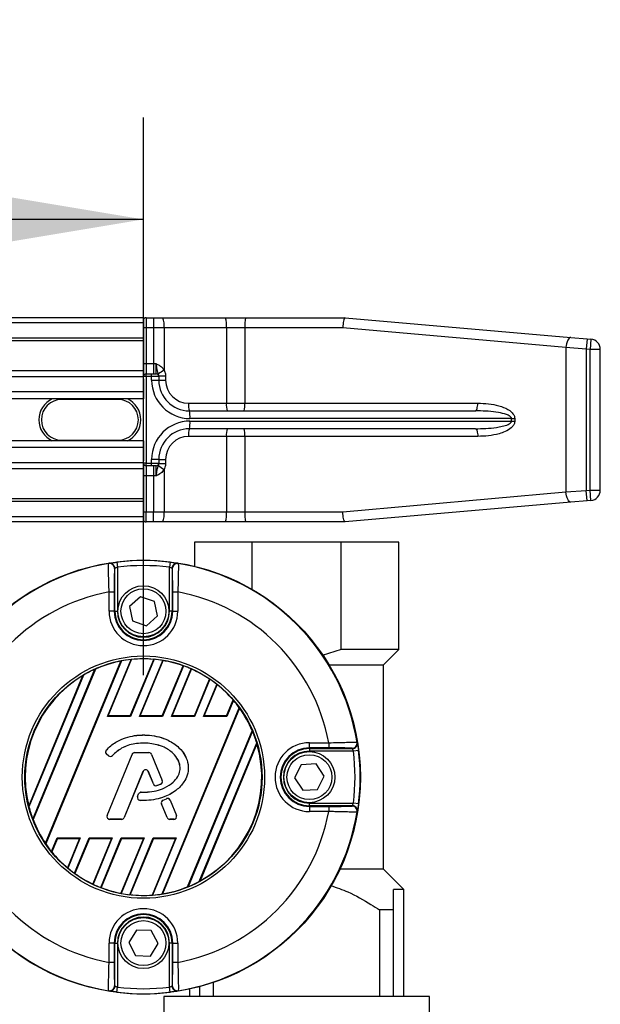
# Model space of a CAD drawing. Header units: millimetres. Extents: x 0 to 420, y 0 to 297.
# Tile 41 of 77: x 213 to 224, y 252 to 271. Entities that reach past the tile are written whole.
import ezdxf

# ---------------------------------------------------------------- set-up
doc = ezdxf.new("R2010")
doc.units = ezdxf.units.MM
doc.layers.add('QUOTE', color=174, linetype='Continuous')
doc.styles.add('SLDTEXTSTYLE3', font='TXT', dxfattribs={"width": 0.75})
doc.dimstyles.new('SLDDIMSTYLE0', dxfattribs={"dimtxt": 3, "dimasz": 3, "dimexe": 0, "dimexo": 0.0625, "dimgap": 0.75, "dimtad": 1, "dimlfac": 9.979656, "dimrnd": 1e-09, "dimzin": 12, "dimdsep": 46, "dimtxsty": 'SLDTEXTSTYLE3', "dimsah": 1, "dimcen": 0.09, "dimadec": 0, "dimazin": 3, "dimtfac": 1, "dimtdec": 3, "dimtofl": 0, "dimtmove": 0, "dimatfit": 3, "dimfxl": 0, "dimfrac": 2, "dimtolj": 1, "dimtzin": 12, "dimarcsym": 0})

# ---------------------------------------------------------------- blocks, each defined once
blk = doc.blocks.new('_D')
at = {"layer": 'QUOTE'}
for p, q in [((64.847, 258.179), (64.847, 269.127)), ((215.153, 258.179), (215.153, 269.127)), ((215.153, 267.127), (64.847, 267.127))]:
    blk.add_line(p, q, dxfattribs=at)
for points in [[(64.847, 267.127), (67.847, 266.627), (67.847, 267.627)], [(215.153, 267.127), (212.153, 267.627), (212.153, 266.627)]]:
    blk.add_solid(points, dxfattribs=at)
at = {"layer": 'QUOTE', "insert": (135.567, 270.994), "char_height": 3, "attachment_point": 1, "style": 'SLDTEXTSTYLE3'}
blk.add_mtext('1500', dxfattribs=at)

msp = doc.modelspace()

# ---------------------------------------------------------------- linework, layer by layer
at = {"color": 7, "linetype": 'Continuous', "lineweight": 25}
for p, q in [((215.1529, 265.1974), (64.8471, 265.1974)), ((215.1529, 265.1974), (215.1529, 265.0972)), ((215.203, 265.1974), (215.3492, 265.1974)), ((215.203, 265.1974), (215.203, 264.997)), ((215.3492, 265.1974), (215.5365, 265.1974)), ((215.3492, 265.1974), (215.3492, 264.997)), ((215.5365, 265.1974), (216.7605, 265.1974)), ((216.7605, 265.1974), (217.1573, 265.1974)), ((217.1573, 265.1974), (219.1093, 265.1974)), ((219.1093, 265.1974), (219.1096, 265.1974)), ((219.1096, 265.1974), (223.5422, 264.8096)), ((215.1529, 265.0972), (64.8471, 265.0972)), ((215.1529, 265.0972), (215.1529, 264.7966)), ((215.203, 264.997), (215.1529, 264.997)), ((215.203, 264.997), (215.203, 264.2956)), ((215.3492, 264.997), (215.203, 264.997)), ((215.5573, 264.997), (215.3492, 264.997)), ((215.3492, 264.997), (215.3492, 264.2956)), ((216.7813, 264.997), (215.5573, 264.997)), ((215.5573, 264.997), (215.5573, 264.1656)), ((216.7813, 264.997), (216.7813, 263.519)), ((217.1421, 264.997), (216.7813, 264.997)), ((217.1421, 264.997), (217.1421, 263.519)), ((219.0658, 264.997), (217.1421, 264.997)), ((223.4448, 264.61), (219.0658, 264.997)), ((215.1529, 264.7966), (64.8471, 264.7966)), ((215.1529, 264.7966), (215.1529, 264.7455)), ((223.5422, 264.8096), (223.8618, 264.7817)), ((215.1529, 264.7455), (64.8471, 264.7455)), ((215.1529, 264.7455), (215.1529, 264.1553)), ((223.8443, 264.582), (223.4448, 264.61)), ((223.4448, 264.61), (223.4448, 261.7767)), ((223.8618, 264.7817), (223.8443, 264.582)), ((223.8618, 264.7817), (223.9368, 264.7751)), ((223.9368, 264.7751), (223.9194, 264.5754)), ((223.9194, 264.5754), (223.8443, 264.582)), ((223.8443, 264.582), (223.8443, 261.8047)), ((223.9194, 261.8112), (223.9194, 264.5754)), ((224.1198, 264.5754), (223.9194, 264.5754)), ((224.1198, 261.8112), (224.1198, 264.5754)), ((215.1529, 264.2956), (215.203, 264.2956)), ((215.203, 264.2956), (215.203, 264.0952)), ((215.203, 264.2956), (215.3492, 264.2956)), ((215.3492, 264.2956), (215.3492, 264.0952)), ((215.3492, 264.2956), (215.4048, 264.2956)), ((215.1529, 264.1553), (178.5283, 264.1553)), ((215.1529, 264.039), (178.6437, 264.039)), ((215.1529, 264.1553), (215.1529, 264.0451)), ((215.1529, 263.9966), (215.1529, 264.0451)), ((215.2065, 264.0451), (215.1529, 264.0451)), ((215.203, 264.0952), (215.3102, 264.0952)), ((215.2065, 264.0451), (215.2065, 262.3416)), ((215.3137, 264.0451), (215.2065, 264.0451)), ((215.3102, 264.0952), (215.4034, 264.0952)), ((215.3137, 263.9699), (215.3137, 264.0451)), ((215.4535, 264.0451), (215.3137, 264.0451)), ((215.4535, 264.0535), (215.5882, 264.0535)), ((215.4535, 264.0451), (215.4535, 263.9699)), ((215.5882, 264.0535), (215.5882, 263.9699)), ((215.1529, 263.9966), (215.1529, 263.7396)), ((215.3137, 263.9699), (215.4535, 263.9699)), ((215.4535, 263.9699), (215.5882, 263.9699)), ((215.1529, 263.7396), (178.8175, 263.7396)), ((215.1529, 263.7396), (215.1529, 263.6042)), ((215.1529, 263.6042), (178.8568, 263.6042)), ((213.5496, 263.6042), (213.5496, 263.5942)), ((214.6519, 263.5942), (213.5496, 263.5942)), ((214.6519, 263.5942), (214.6519, 263.6042)), ((215.1529, 262.7825), (215.1529, 263.6042)), ((216.0391, 263.519), (216.7813, 263.519)), ((216.7813, 263.519), (217.1421, 263.519)), ((217.1421, 263.519), (221.7139, 263.519)), ((216.0547, 263.3687), (221.6673, 263.3687)), ((222.3776, 263.2184), (216.0652, 263.2184)), ((216.0652, 263.1683), (222.3776, 263.1683)), ((222.3776, 263.1683), (222.3776, 263.2184)), ((222.3776, 263.2184), (222.4403, 263.2184)), ((222.3776, 263.1683), (222.4403, 263.1683)), ((222.4403, 263.2184), (222.4403, 263.1683)), ((216.7813, 262.8677), (216.0391, 262.8677)), ((221.6673, 263.018), (216.0547, 263.018)), ((217.1421, 262.8677), (216.7813, 262.8677)), ((216.7813, 262.8677), (216.7813, 261.3897)), ((217.1421, 262.8677), (217.1421, 261.3897)), ((221.7139, 262.8677), (217.1421, 262.8677)), ((215.1529, 262.7825), (178.8791, 262.7825)), ((213.5496, 262.7925), (214.6519, 262.7925)), ((213.5496, 262.7825), (213.5496, 262.7925)), ((214.6519, 262.7925), (214.6519, 262.7825)), ((215.1529, 262.7825), (215.1529, 262.6471)), ((215.1529, 262.6471), (178.8791, 262.6471)), ((215.1529, 262.6471), (215.1529, 262.39)), ((215.1529, 262.3477), (178.8791, 262.3477)), ((215.1529, 262.3416), (215.1529, 262.39)), ((215.2065, 262.3416), (215.1529, 262.3416)), ((215.1529, 262.3416), (215.1529, 262.2314)), ((215.3102, 262.2915), (215.203, 262.2915)), ((215.203, 262.2915), (215.203, 262.0911)), ((215.2065, 262.3416), (215.3137, 262.3416)), ((215.4034, 262.2915), (215.3102, 262.2915)), ((215.3137, 262.3416), (215.3137, 262.4168)), ((215.4535, 262.4168), (215.3137, 262.4168)), ((215.3137, 262.3416), (215.4535, 262.3416)), ((215.3492, 262.2915), (215.3492, 262.0911)), ((215.4535, 262.4168), (215.4535, 262.3416)), ((215.4535, 262.4168), (215.5882, 262.4168)), ((215.4535, 262.3332), (215.5882, 262.3332)), ((215.5882, 262.4168), (215.5882, 262.3332)), ((215.1529, 262.2314), (178.8791, 262.2314)), ((215.1529, 262.2314), (215.1529, 261.6412)), ((215.203, 262.0911), (215.1529, 262.0911)), ((215.3492, 262.0911), (215.203, 262.0911)), ((215.203, 262.0911), (215.203, 261.3897)), ((215.4048, 262.0911), (215.3492, 262.0911)), ((215.3492, 262.0911), (215.3492, 261.3897)), ((215.5573, 262.221), (215.5573, 261.3897)), ((219.0658, 261.3897), (223.4448, 261.7767)), ((223.4448, 261.7767), (223.8443, 261.8047)), ((223.8443, 261.8047), (223.9194, 261.8112)), ((223.8618, 261.605), (223.8443, 261.8047)), ((223.9368, 261.6116), (223.9194, 261.8112)), ((223.9194, 261.8112), (224.1198, 261.8112)), ((215.1529, 261.6412), (178.8791, 261.6412)), ((215.1529, 261.5901), (178.8791, 261.5901)), ((215.1529, 261.6412), (215.1529, 261.5901)), ((215.1529, 261.5901), (215.1529, 261.2895)), ((223.5422, 261.5771), (219.1096, 261.1893)), ((223.8618, 261.605), (223.5422, 261.5771)), ((223.9368, 261.6116), (223.8618, 261.605)), ((215.1529, 261.3897), (215.203, 261.3897)), ((215.203, 261.1893), (215.203, 261.3897)), ((215.203, 261.3897), (215.3492, 261.3897)), ((215.3492, 261.3897), (215.5573, 261.3897)), ((215.3492, 261.1893), (215.3492, 261.3897)), ((215.5573, 261.3897), (216.7813, 261.3897)), ((216.7813, 261.3897), (217.1421, 261.3897)), ((217.1421, 261.3897), (219.0658, 261.3897)), ((215.1529, 261.2895), (178.8791, 261.2895)), ((215.1529, 261.1893), (178.8791, 261.1893)), ((215.1529, 261.2895), (215.1529, 261.1893)), ((215.3492, 261.1893), (215.203, 261.1893)), ((215.5365, 261.1893), (215.3492, 261.1893)), ((216.7605, 261.1893), (215.5365, 261.1893)), ((217.1573, 261.1893), (216.7605, 261.1893)), ((219.1093, 261.1893), (217.1573, 261.1893)), ((219.1096, 261.1893), (219.1093, 261.1893)), ((216.1549, 260.7884), (216.1549, 260.3177)), ((217.2854, 260.7884), (216.1549, 260.7884)), ((217.2854, 259.8648), (217.2854, 260.7884)), ((219.0326, 260.7884), (217.2854, 260.7884)), ((219.0326, 258.6837), (219.0326, 260.7884)), ((220.1631, 260.7884), (219.0326, 260.7884)), ((220.1631, 258.6837), (220.1631, 260.7884)), ((214.6303, 260.3998), (214.6426, 260.3004)), ((215.6755, 260.3998), (215.6632, 260.3004)), ((214.5925, 259.4357), (214.5925, 260.2777)), ((214.6426, 260.3004), (214.6426, 259.4357)), ((215.6632, 259.4357), (215.6632, 260.3004)), ((215.7133, 260.2777), (215.7133, 259.4357)), ((214.4782, 259.8145), (214.5784, 259.8145)), ((214.4782, 259.4357), (214.4782, 259.8145)), ((214.5784, 259.8145), (214.5784, 259.4357)), ((215.7273, 259.8145), (215.8275, 259.8145)), ((215.7273, 259.4357), (215.7273, 259.8145)), ((215.8275, 259.8145), (215.8275, 259.4357)), ((215.0954, 259.7192), (214.8787, 259.5277)), ((215.3697, 259.6272), (215.0954, 259.7192)), ((215.4271, 259.3437), (215.3697, 259.6272)), ((214.5784, 259.4357), (214.4782, 259.4357)), ((214.5925, 259.4357), (214.5784, 259.4357)), ((214.5925, 259.4357), (214.6426, 259.4357)), ((214.8787, 259.5277), (214.9361, 259.2442)), ((215.7133, 259.4357), (215.6632, 259.4357)), ((215.7133, 259.4357), (215.7273, 259.4357)), ((215.7273, 259.4357), (215.8275, 259.4357)), ((214.9361, 259.2442), (215.2103, 259.1522)), ((215.2103, 259.1522), (215.4271, 259.3437)), ((219.0326, 258.6837), (218.6619, 258.5638)), ((220.1631, 258.6837), (219.0326, 258.6837)), ((219.863, 258.3836), (220.1631, 258.6837)), ((213.2289, 254.8809), (214.7104, 258.4575)), ((214.7216, 258.4614), (213.2341, 254.8702)), ((214.4467, 257.3727), (214.9091, 258.489)), ((214.46, 257.3815), (214.9184, 258.4882)), ((214.8938, 257.3815), (215.3535, 258.4914)), ((215.3634, 258.4922), (214.8997, 257.3727)), ((215.0758, 257.3727), (215.5307, 258.4709)), ((215.089, 257.3815), (215.539, 258.4677)), ((212.9816, 255.3541), (214.2008, 258.2977)), ((214.2116, 258.3006), (212.9871, 255.3445)), ((215.5229, 257.3815), (215.9306, 258.3659)), ((215.9396, 258.3645), (215.5288, 257.3727)), ((215.7049, 257.3727), (216.0907, 258.3041)), ((215.7181, 257.3815), (216.0981, 258.2989)), ((218.7961, 258.3836), (219.863, 258.3836)), ((219.8625, 254.3754), (219.8625, 258.3836)), ((212.9024, 255.6113), (213.963, 258.1719)), ((213.9768, 258.1821), (212.905, 255.5943)), ((216.1519, 257.3815), (216.4509, 258.1032)), ((216.459, 258.0998), (216.1578, 257.3727)), ((216.3339, 257.3727), (216.5941, 258.0007)), ((216.3472, 257.3815), (216.6006, 257.9933)), ((216.781, 257.3815), (216.9107, 257.6947)), ((216.9179, 257.689), (216.7869, 257.3727)), ((215.5185, 253.8853), (217.0334, 257.5425)), ((217.0386, 257.5322), (215.5295, 253.8888)), ((214.4467, 257.3727), (214.46, 257.3815)), ((214.8997, 257.3727), (214.4467, 257.3727)), ((214.8938, 257.3815), (214.46, 257.3815)), ((214.8997, 257.3727), (214.8938, 257.3815)), ((215.0758, 257.3727), (215.089, 257.3815)), ((215.5288, 257.3727), (215.0758, 257.3727)), ((215.5229, 257.3815), (215.089, 257.3815)), ((215.5288, 257.3727), (215.5229, 257.3815)), ((215.7049, 257.3727), (215.7181, 257.3815)), ((216.1578, 257.3727), (215.7049, 257.3727)), ((216.1519, 257.3815), (215.7181, 257.3815)), ((216.1578, 257.3727), (216.1519, 257.3815)), ((216.3339, 257.3727), (216.3472, 257.3815)), ((216.7869, 257.3727), (216.3339, 257.3727)), ((216.781, 257.3815), (216.3472, 257.3815)), ((216.7869, 257.3727), (216.781, 257.3815)), ((216.0203, 254.0262), (217.2885, 257.088)), ((217.2943, 257.0789), (216.0308, 254.0286)), ((215.1529, 257.0069), (215.1529, 257.0073)), ((214.4239, 256.7092), (214.4236, 256.7095)), ((216.2495, 254.1315), (217.3762, 256.8515)), ((217.3791, 256.8355), (216.2629, 254.1407)), ((218.4095, 256.8537), (218.7883, 256.8537)), ((218.4095, 256.7535), (218.4095, 256.8537)), ((218.7883, 256.7535), (218.4095, 256.7535)), ((218.4095, 256.7395), (218.4095, 256.7535)), ((218.4095, 256.7395), (219.2515, 256.7395)), ((218.4095, 256.7395), (218.4095, 256.6894)), ((219.2742, 256.6894), (218.4095, 256.6894)), ((218.7883, 256.8537), (218.7883, 256.7535)), ((219.3736, 256.7017), (219.2742, 256.6894)), ((214.4301, 256.6294), (214.4299, 256.6291)), ((214.4663, 256.5987), (214.4299, 256.6291)), ((214.4665, 256.5991), (214.4301, 256.6294)), ((214.4392, 255.4285), (214.9282, 256.6262)), ((214.4396, 255.4283), (214.9286, 256.626)), ((214.4665, 256.5991), (214.4663, 256.5987)), ((214.5446, 256.6053), (214.5449, 256.605)), ((214.9286, 256.626), (214.9282, 256.6262)), ((214.9803, 256.6608), (214.9803, 256.6613)), ((214.9803, 256.6613), (215.2587, 256.6613)), ((214.9803, 256.6608), (215.2587, 256.6608)), ((215.2587, 256.6608), (215.2587, 256.6613)), ((215.3104, 256.626), (215.3108, 256.6262)), ((215.3104, 256.626), (215.5204, 256.1118)), ((215.3108, 256.6262), (215.5208, 256.112)), ((215.1436, 256.2879), (214.7754, 255.3861)), ((215.144, 256.2877), (214.7758, 255.3859)), ((215.1436, 256.2879), (215.144, 256.2877)), ((215.2488, 256.2879), (215.2484, 256.2877)), ((215.3476, 256.0448), (215.2484, 256.2877)), ((215.348, 256.0449), (215.2488, 256.2879)), ((218.251, 256.421), (218.1207, 256.1627)), ((218.5397, 256.4373), (218.251, 256.421)), ((218.6983, 256.1954), (218.5397, 256.4373)), ((215.5204, 256.1118), (215.5208, 256.112)), ((218.1207, 256.1627), (218.2793, 255.9208)), ((218.5681, 255.9372), (218.6983, 256.1954)), ((215.348, 256.0449), (215.3476, 256.0448)), ((215.4161, 256.0126), (215.4162, 256.0121)), ((215.4899, 256.039), (215.4901, 256.0385)), ((218.2793, 255.9208), (218.5681, 255.9372)), ((215.0386, 255.8013), (215.0585, 255.8489)), ((215.039, 255.8012), (215.0386, 255.8013)), ((215.039, 255.8012), (215.0589, 255.8487)), ((215.0589, 255.8487), (215.0585, 255.8489)), ((215.0873, 255.7237), (215.0873, 255.7233)), ((215.1104, 255.883), (215.1104, 255.8835)), ((215.5368, 255.7278), (215.6039, 255.7566)), ((215.537, 255.7274), (215.5368, 255.7278)), ((215.537, 255.7274), (215.6041, 255.7562)), ((215.6041, 255.7562), (215.6039, 255.7566)), ((215.6779, 255.726), (215.6783, 255.7262)), ((215.6779, 255.726), (215.7994, 255.4283)), ((215.6783, 255.7262), (215.7998, 255.4285)), ((215.5073, 255.6549), (215.5068, 255.6547)), ((215.6166, 255.3859), (215.5068, 255.6547)), ((215.617, 255.3861), (215.5073, 255.6549)), ((218.4095, 255.6187), (218.4095, 255.6687)), ((218.4095, 255.6687), (219.2742, 255.6687)), ((218.4095, 255.6187), (218.4095, 255.6046)), ((219.2515, 255.6187), (218.4095, 255.6187)), ((218.4095, 255.6046), (218.7883, 255.6046)), ((218.4095, 255.6046), (218.4095, 255.5044)), ((218.7883, 255.6046), (218.7883, 255.5044)), ((219.3736, 255.6564), (219.2742, 255.6687)), ((214.4396, 255.4283), (214.4392, 255.4285)), ((214.7236, 255.3513), (214.4913, 255.3513)), ((214.4913, 255.3513), (214.4913, 255.3508)), ((214.7236, 255.3508), (214.4913, 255.3508)), ((214.7236, 255.3513), (214.7236, 255.3508)), ((214.7754, 255.3861), (214.7758, 255.3859)), ((215.617, 255.3861), (215.6166, 255.3859)), ((215.6688, 255.3513), (215.6688, 255.3508)), ((215.7477, 255.3513), (215.6688, 255.3513)), ((215.7477, 255.3508), (215.6688, 255.3508)), ((215.7477, 255.3513), (215.7477, 255.3508)), ((215.7994, 255.4283), (215.7998, 255.4285)), ((218.7883, 255.5044), (218.4095, 255.5044)), ((213.3472, 254.7181), (213.4579, 254.9855)), ((213.4638, 254.9766), (213.3543, 254.7121)), ((213.4579, 254.9855), (213.9109, 254.9855)), ((213.4579, 254.9855), (213.4638, 254.9766)), ((213.4638, 254.9766), (213.8977, 254.9766)), ((213.8977, 254.9766), (213.6597, 254.4022)), ((213.9109, 254.9855), (213.6661, 254.3945)), ((213.7995, 254.2914), (214.087, 254.9855)), ((214.0929, 254.9766), (213.8076, 254.2878)), ((213.9109, 254.9855), (213.8977, 254.9766)), ((214.087, 254.9855), (214.54, 254.9855)), ((214.087, 254.9855), (214.0929, 254.9766)), ((214.0929, 254.9766), (214.5267, 254.9766)), ((214.5267, 254.9766), (214.1565, 254.0828)), ((214.54, 254.9855), (214.1638, 254.0774)), ((214.3134, 254.0133), (214.7161, 254.9855)), ((214.722, 254.9766), (214.3223, 254.0118)), ((214.54, 254.9855), (214.5267, 254.9766)), ((215.1558, 254.9766), (214.7101, 253.9007)), ((214.7161, 254.9855), (215.169, 254.9855)), ((214.7161, 254.9855), (214.722, 254.9766)), ((215.169, 254.9855), (214.7183, 253.8973)), ((214.722, 254.9766), (215.1558, 254.9766)), ((214.8839, 253.872), (215.3451, 254.9855)), ((215.351, 254.9766), (214.8937, 253.8726)), ((215.169, 254.9855), (215.1558, 254.9766)), ((215.7849, 254.9766), (215.3242, 253.8644)), ((215.7981, 254.9855), (215.3333, 253.8633)), ((215.3451, 254.9855), (215.7981, 254.9855)), ((215.3451, 254.9855), (215.351, 254.9766)), ((215.351, 254.9766), (215.7849, 254.9766)), ((215.7981, 254.9855), (215.7849, 254.9766)), ((219.863, 254.3754), (219.0103, 254.3754)), ((220.2633, 253.9751), (219.863, 254.3754)), ((220.2633, 253.9751), (220.0629, 253.9751)), ((220.2633, 251.8703), (220.2633, 253.9751)), ((220.0629, 253.5743), (219.7871, 253.5743)), ((219.7871, 253.5743), (219.7871, 251.8703)), ((220.0629, 251.8703), (220.0629, 253.5743)), ((215.0176, 253.1781), (214.8638, 252.9331)), ((215.3066, 253.1675), (215.0176, 253.1781)), ((215.4419, 252.9118), (215.3066, 253.1675)), ((214.4782, 252.5437), (214.4782, 252.9224)), ((214.5784, 252.9224), (214.4782, 252.9224)), ((214.5784, 252.9224), (214.5784, 252.5437)), ((214.5925, 252.9224), (214.5784, 252.9224)), ((214.5925, 252.0805), (214.5925, 252.9224)), ((214.5925, 252.9224), (214.6426, 252.9224)), ((214.6426, 252.9224), (214.6426, 252.0578)), ((214.8638, 252.9331), (214.9992, 252.6774)), ((215.2882, 252.6668), (215.4419, 252.9118)), ((215.7133, 252.9224), (215.6632, 252.9224)), ((215.6632, 252.0578), (215.6632, 252.9224)), ((215.7133, 252.9224), (215.7133, 252.0805)), ((215.7133, 252.9224), (215.7273, 252.9224)), ((215.7273, 252.5437), (215.7273, 252.9224)), ((215.7273, 252.9224), (215.8275, 252.9224)), ((215.8275, 252.9224), (215.8275, 252.5437)), ((214.9992, 252.6774), (215.2882, 252.6668)), ((214.5784, 252.5437), (214.4782, 252.5437)), ((215.8275, 252.5437), (215.7273, 252.5437)), ((214.6303, 251.9583), (214.6426, 252.0578)), ((215.6755, 251.9583), (215.6632, 252.0578)), ((216.2551, 252.066), (216.2551, 251.8703)), ((216.5309, 251.8703), (216.5309, 252.15)), ((215.5537, 251.8703), (215.5537, 251.5697)), ((220.7643, 251.8703), (215.5537, 251.8703)), ((216.0547, 252.0174), (216.0547, 251.8703)), ((220.7643, 251.5697), (220.7643, 251.8703))]:
    msp.add_line(p, q, dxfattribs=at)
at = {"color": 7, "linetype": 'Continuous', "lineweight": 25, "flags": 128}
for points in [[(223.5422, 264.8096), (223.526, 264.807), (223.5098, 264.7965), (223.4941, 264.7784), (223.4797, 264.7537), (223.4672, 264.7231), (223.4569, 264.688), (223.4493, 264.6498), (223.4448, 264.61)], [(221.6673, 263.3687), (221.6764, 263.3716), (221.6852, 263.3801), (221.6932, 263.394), (221.7003, 263.4127), (221.7061, 263.4355), (221.7104, 263.4615), (221.713, 263.4897), (221.7139, 263.519)], [(221.6673, 263.018), (221.6764, 263.0151), (221.6852, 263.0065), (221.6932, 262.9927), (221.7003, 262.974), (221.7061, 262.9512), (221.7104, 262.9252), (221.713, 262.897), (221.7139, 262.8677)], [(223.5422, 261.5771), (223.526, 261.5797), (223.5098, 261.5902), (223.4941, 261.6082), (223.4797, 261.633), (223.4672, 261.6636), (223.4569, 261.6987), (223.4493, 261.7369), (223.4448, 261.7767)], [(214.4699, 260.3724), (214.4735, 260.3747), (214.4763, 260.3766)], [(215.8294, 260.3766), (215.833, 260.3742), (215.8358, 260.3724)], [(219.3462, 256.862), (219.3486, 256.8584), (219.3504, 256.8556)], [(219.3504, 255.5025), (219.3481, 255.4989), (219.3462, 255.4961)], [(214.4763, 251.9816), (214.4728, 251.9839), (214.4699, 251.9858)], [(215.8358, 251.9858), (215.8322, 251.9834), (215.8294, 251.9816)]]:
    msp.add_lwpolyline(points, dxfattribs=at)
at = {"color": 7, "linetype": 'Continuous', "lineweight": 25}
for centre, radius in [((215.1529, 256.1791), 4.2582), ((215.1529, 259.4357), 0.501), ((215.1529, 259.4357), 0.4409), ((215.1529, 256.1791), 2.3781), ((215.1529, 256.1791), 2.3281), ((218.4095, 256.1791), 0.501), ((218.4095, 256.1791), 0.4409), ((215.1529, 252.9224), 0.501), ((215.1529, 252.9224), 0.4409)]:
    msp.add_circle(centre, radius, dxfattribs=at)
for centre, radius, start, end in [((215.203, 265.1473), 0.0501, 90, 180), ((215.0592, 265.0466), 0.5005, 354.3173, 17.54028), ((216.2833, 265.0466), 0.5005, 354.3173, 17.54028), ((217.8114, 265.0468), 0.6711, 167.03311, 184.25633), ((223.9194, 264.5754), 0.2004, 0, 85), ((215.203, 264.0451), 0.0501, 90, 180), ((215.0243, 264.0575), 0.1826, 356.08602, 11.89455), ((215.1315, 264.0575), 0.1826, 356.08602, 11.89455), ((215.4034, 264.0451), 0.0501, 0, 90), ((216.0568, 263.2766), 1.0198, 119.32757, 126.80885), ((216.0652, 263.9699), 0.7515, 180, 270), ((216.0547, 263.9699), 0.6012, 180, 270), ((216.0391, 263.9699), 0.4509, 180, 270), ((213.5496, 263.1933), 0.4509, 114.34065, 245.65935), ((213.5496, 263.1933), 0.4008, 90, 270), ((214.6519, 263.1933), 0.4008, 270, 90), ((214.6519, 263.1933), 0.4509, 294.34065, 65.65935), ((216.4127, 263.4818), 0.3754, 174.3173, 197.54028), ((217.1549, 263.4818), 0.3754, 174.3173, 197.54028), ((216.6401, 263.4816), 0.5034, 347.03311, 4.25633), ((215.5187, 263.2558), 0.5478, 356.08602, 11.89455), ((216.0652, 262.4168), 0.7515, 90, 180), ((215.5187, 263.1309), 0.5478, 348.10545, 3.91398), ((216.0547, 262.4168), 0.6012, 90, 180), ((216.0391, 262.4168), 0.4509, 90, 180), ((216.4127, 262.9048), 0.3754, 162.45972, 185.6827), ((217.1549, 262.9048), 0.3754, 162.45972, 185.6827), ((216.6401, 262.905), 0.5034, 355.74367, 12.96689), ((215.203, 262.3416), 0.0501, 180, 270), ((215.0243, 262.3291), 0.1826, 348.10545, 3.91398), ((215.1315, 262.3291), 0.1826, 348.10545, 3.91398), ((215.4034, 262.3416), 0.0501, 270, 0), ((216.0568, 263.1101), 1.0198, 233.19115, 240.67243), ((223.9194, 261.8112), 0.2004, 275, 0), ((215.0592, 261.3401), 0.5005, 342.45972, 5.6827), ((216.2833, 261.3401), 0.5005, 342.45972, 5.6827), ((217.8114, 261.3399), 0.6711, 175.74367, 192.96689), ((215.203, 261.2394), 0.0501, 180, 270), ((215.1529, 256.1791), 4.2486, 99.2503, 170.7497), ((214.486, 260.2735), 0.1002, 0.01022, 99.23452), ((214.4923, 260.2777), 0.1002, 54.70251, 99.14453), ((214.4923, 260.2776), 0.1002, 0.0127, 54.70421), ((215.1529, 256.1791), 4.253, 82.94126, 97.05874), ((215.8135, 260.2776), 0.1002, 115.69988, 179.98753), ((215.8198, 260.2735), 0.1002, 80.76548, 179.98978), ((215.8135, 260.2777), 0.1002, 80.85463, 115.70052), ((215.1529, 256.1791), 4.2486, 9.2503, 80.7497), ((215.1529, 256.1791), 4.1528, 82.94126, 97.05874), ((215.1529, 256.1791), 3.6975, 100.51312, 169.48688), ((215.1529, 256.1791), 3.6975, 10.51312, 79.48688), ((215.1529, 259.4357), 0.6746, 180, 0), ((215.1529, 259.4357), 0.5745, 180, 0), ((215.1529, 259.4357), 0.5604, 180, 0), ((215.1529, 259.4357), 0.5103, 180, 0), ((215.1529, 256.1791), 2.321, 100.99004, 113.92589), ((215.1529, 256.1791), 2.3227, 96.02402, 100.70066), ((215.1529, 256.1791), 2.321, 85.04107, 95.79952), ((215.1529, 256.1791), 2.3227, 80.63894, 84.79904), ((215.1529, 256.1791), 2.321, 70.42259, 80.42516), ((215.1529, 256.1791), 2.3227, 114.19736, 120.41929), ((215.1529, 256.1791), 2.3227, 66.18776, 70.20221), ((215.1529, 256.1791), 2.321, 55.9972, 65.96862), ((215.1529, 256.1791), 2.321, 120.84018, 194.15982), ((215.1529, 256.1791), 2.3227, 51.6503, 55.78351), ((215.1529, 256.1791), 2.321, 40.76796, 51.41119), ((215.1529, 256.1791), 2.3227, 35.94419, 40.54548), ((215.1529, 256.1791), 2.321, 23.05526, 35.66131), ((215.1529, 256.1791), 2.3227, 16.82689, 22.79175), ((214.466, 256.6724), 0.0564, 138.8059, 230.16689), ((214.466, 256.6724), 0.0559, 138.8059, 230.16689), ((215.1529, 256.1791), 2.321, 298.57164, 16.42836), ((218.4095, 256.1791), 0.6746, 90, 270), ((218.4095, 256.1791), 0.5745, 90, 270), ((218.4095, 256.1791), 0.5604, 90, 270), ((218.4095, 256.1791), 0.5103, 90, 270), ((219.2473, 256.8459), 0.1002, 270.01022, 9.23452), ((219.2515, 256.8397), 0.1002, 270.0127, 324.70421), ((215.1529, 256.1791), 4.1528, 352.94126, 7.05874), ((219.2515, 256.8397), 0.1002, 324.70251, 9.14453), ((215.1529, 256.1791), 4.253, 352.94126, 7.05874), ((214.5024, 256.642), 0.0564, 230.16689, 318.97709), ((214.5024, 256.642), 0.0559, 230.16689, 318.97709), ((214.9803, 256.6049), 0.0564, 90, 157.79071), ((214.9803, 256.6049), 0.0559, 90, 157.79071), ((215.2587, 256.6049), 0.0564, 22.20929, 90), ((215.2587, 256.6049), 0.0559, 22.20929, 90), ((215.1962, 256.2664), 0.0568, 22.20926, 157.79071), ((215.1962, 256.2664), 0.0564, 22.20926, 157.79071), ((215.4686, 256.0907), 0.0559, 292.3787, 22.20929), ((215.4686, 256.0907), 0.0564, 292.3787, 22.20929), ((215.3998, 256.0661), 0.0564, 202.20926, 286.93498), ((215.3998, 256.0661), 0.0559, 202.20926, 286.93498), ((215.0906, 255.7796), 0.0564, 157.29049, 266.67135), ((215.0906, 255.7796), 0.0559, 157.29049, 266.67135), ((215.1105, 255.8271), 0.0564, 90.035, 157.29049), ((215.1105, 255.8271), 0.0559, 90.035, 157.29049), ((215.559, 255.676), 0.0564, 113.24584, 202.20927), ((215.559, 255.676), 0.0559, 113.24584, 202.20927), ((215.6261, 255.7049), 0.0564, 22.20926, 113.24584), ((215.6261, 255.7049), 0.0559, 22.20926, 113.24584), ((215.1529, 256.1791), 2.3227, 194.58071, 200.80264), ((219.2473, 255.5122), 0.1002, 350.76548, 89.98978), ((219.2515, 255.5184), 0.1002, 25.69988, 89.98753), ((219.2515, 255.5184), 0.1002, 350.85463, 25.70052), ((215.1529, 256.1791), 4.2486, 189.2503, 260.7497), ((215.1529, 256.1791), 3.6975, 190.51312, 259.48688), ((215.1529, 256.1791), 2.321, 201.07411, 214.00996), ((214.4913, 255.4072), 0.0564, 157.79071, 270), ((214.4913, 255.4072), 0.0559, 157.79071, 270), ((214.7236, 255.4072), 0.0559, 270, 337.79071), ((214.7236, 255.4072), 0.0564, 270, 337.79071), ((215.6688, 255.4072), 0.0564, 202.20927, 270), ((215.6688, 255.4072), 0.0559, 202.20927, 270), ((215.7477, 255.4072), 0.0564, 270, 22.20926), ((215.7477, 255.4072), 0.0559, 270, 22.20926), ((215.1529, 256.1791), 3.6975, 280.51312, 349.48688), ((215.1529, 256.1791), 4.2486, 279.2503, 350.7497), ((215.1529, 256.1791), 2.3227, 214.29934, 218.97598), ((215.1529, 256.1791), 2.321, 219.20048, 229.95893), ((215.1529, 256.1791), 2.3227, 230.20096, 234.36106), ((215.1529, 256.1791), 2.321, 234.57484, 244.57741), ((215.1529, 256.1791), 2.3227, 244.79779, 248.81224), ((215.1529, 256.1791), 2.321, 249.03138, 259.0028), ((215.1529, 256.1791), 2.321, 279.33869, 291.94474), ((215.1529, 256.1791), 2.3227, 292.20825, 298.17311), ((215.1529, 256.1791), 2.3227, 259.21649, 263.3497), ((215.1529, 256.1791), 2.321, 263.58881, 274.23204), ((215.1529, 256.1791), 2.3227, 274.45452, 279.05581), ((215.1529, 252.9224), 0.6746, 0, 180), ((215.1529, 252.9224), 0.5745, 0, 180), ((215.1529, 252.9224), 0.5604, 0, 180), ((215.1529, 252.9224), 0.5103, 0, 180), ((214.486, 252.0847), 0.1002, 260.76548, 359.98978), ((214.4923, 252.0805), 0.1002, 295.69988, 359.98753), ((215.1529, 256.1791), 4.1528, 262.94126, 277.05874), ((215.8135, 252.0805), 0.1002, 180.0127, 234.70421), ((215.8198, 252.0847), 0.1002, 180.01022, 279.23452), ((214.4923, 252.0805), 0.1002, 260.85463, 295.70052), ((215.1529, 256.1791), 4.253, 262.94126, 277.05874), ((215.8135, 252.0805), 0.1002, 234.70251, 279.14453)]:
    msp.add_arc(centre, radius, start, end, dxfattribs=at)
for centre, major_axis, ratio, start_param, end_param in [((218.2405, 256.1791), (5.9754, 0), 0.8660474, 2.2275086, 2.228827), ((212.0652, 256.1791), (5.9754, 0), 0.8660474, 0.9127656, 0.914084), ((215.6432, 255.976), (2.4758, -1.0255), 0.9801928, 2.308609, 2.3130735), ((214.7524, 256.345), (2.0223, -0.8377), 0.9801928, 1.8803542, 1.8845944), ((215.6213, 255.9851), (2.3651, -0.9796), 0.9801928, 2.0576555, 2.0615643), ((214.7305, 256.354), (2.133, -0.8835), 0.9801928, 1.5976203, 1.6014484), ((214.7743, 256.3359), (1.9116, -0.7918), 0.9801928, 2.2327064, 2.2381305), ((215.5994, 255.9941), (2.2544, -0.9338), 0.9801928, 1.8161736, 1.8199076), ((214.7085, 256.3631), (2.2437, -0.9294), 0.9801928, 1.3453037, 1.3490343), ((215.6651, 255.9669), (2.5864, -1.0713), 0.9801928, 2.6059882, 2.612204), ((215.5774, 256.0032), (2.1437, -0.888), 0.9801928, 1.5655623, 1.5693696), ((214.6866, 256.3722), (2.3543, -0.9752), 0.9801928, 1.1035269, 1.107406), ((215.5555, 256.0123), (2.033, -0.8421), 0.9801928, 1.286575, 1.2907549), ((214.6647, 256.3813), (2.465, -1.021), 0.9801928, 0.8540417, 0.858425), ((215.5336, 256.0214), (1.9224, -0.7963), 0.9801928, 0.9431108, 0.9483466), ((214.6428, 256.3904), (2.5757, -1.0669), 0.9801928, 0.5629466, 0.5688565), ((215.1529, 253.0914), (0, 5.9754), 0.8660474, 5.3691013, 5.3704197), ((215.6651, 255.9669), (2.5864, -1.0713), 0.9801928, 3.6709813, 3.6771971), ((215.1529, 259.2667), (0, 5.9754), 0.8660474, 4.0543583, 4.0556767), ((214.7743, 256.3359), (1.9116, -0.7918), 0.9801928, 4.0450548, 4.0504789), ((215.6432, 255.976), (2.4758, -1.0255), 0.9801928, 3.9701118, 3.9745763), ((214.7524, 256.345), (2.0223, -0.8377), 0.9801928, 4.3985909, 4.4028311), ((215.6213, 255.9851), (2.3651, -0.9796), 0.9801928, 4.221621, 4.2255298), ((214.7305, 256.354), (2.133, -0.8835), 0.9801928, 4.6817369, 4.685565), ((215.5994, 255.9941), (2.2544, -0.9338), 0.9801928, 4.4632777, 4.4670117), ((214.7085, 256.3631), (2.2437, -0.9294), 0.9801928, 4.934151, 4.9378816), ((215.5336, 256.0214), (1.9224, -0.7963), 0.9801928, 5.3348387, 5.3400745), ((214.6428, 256.3904), (2.5757, -1.0669), 0.9801928, 5.7143288, 5.7202387), ((215.5774, 256.0032), (2.1437, -0.888), 0.9801928, 4.7138157, 4.717623), ((214.6866, 256.3722), (2.3543, -0.9752), 0.9801928, 5.1757793, 5.1796584), ((215.5555, 256.0123), (2.033, -0.8421), 0.9801928, 4.9924305, 4.9966103), ((214.6647, 256.3813), (2.465, -1.021), 0.9801928, 5.4247603, 5.4291436), ((218.2405, 256.1791), (5.9754, 0), 0.8660474, 4.0543583, 4.0556767), ((212.0652, 256.1791), (5.9754, 0), 0.8660474, 5.3691013, 5.3704197)]:
    msp.add_ellipse(centre, major_axis=major_axis, ratio=ratio, start_param=start_param, end_param=end_param, dxfattribs=at)
for points, knots in [([(219.1093, 265.1974), (219.1053, 265.1952), (219.0972, 265.1908), (219.0853, 265.1563), (219.0752, 265.1055), (219.0689, 265.0501), (219.0665, 265.0128), (219.0659, 264.998), (219.0658, 264.997)], [0, 0, 0, 0, 0.2144328, 0.4288627, 0.6433804, 0.858088, 0.9902914, 1, 1, 1, 1]), ([(215.4034, 264.0952), (215.4035, 264.0974), (215.4038, 264.1018), (215.4042, 264.1364), (215.4046, 264.1873), (215.4048, 264.2436), (215.4048, 264.2808), (215.4048, 264.2956)], [0, 0, 0, 0, 0.214798, 0.4295922, 0.6443511, 0.8590289, 1, 1, 1, 1]), ([(215.4458, 264.093), (215.4444, 264.0973), (215.4378, 264.117), (215.4265, 264.1536), (215.4178, 264.2024), (215.4107, 264.2508), (215.4071, 264.278), (215.4048, 264.2953), (215.4048, 264.2956)], [0, 0, 0, 0, 0.0754626, 0.3531735, 0.6575283, 0.7807856, 0.9958632, 1, 1, 1, 1]), ([(215.4048, 264.2956), (215.4051, 264.2954), (215.4135, 264.2911), (215.4429, 264.2759), (215.4923, 264.2458), (215.5345, 264.2039), (215.5523, 264.1741), (215.5573, 264.1656)], [0, 0, 0, 0, 0.0042834, 0.1393325, 0.4884548, 0.8555438, 1, 1, 1, 1]), ([(215.4535, 264.0535), (215.4533, 264.058), (215.4525, 264.0722), (215.4485, 264.0846), (215.4458, 264.093)], [0, 0, 0, 0, 0.3161563, 1, 1, 1, 1]), ([(215.5573, 264.1656), (215.5682, 264.143), (215.5854, 264.1072), (215.5875, 264.0679), (215.5882, 264.0535)], [0, 0, 0, 0, 0.6342138, 1, 1, 1, 1]), ([(221.7139, 263.519), (221.7316, 263.5188), (221.8193, 263.5181), (221.9764, 263.5056), (222.1709, 263.4615), (222.3189, 263.3969), (222.401, 263.3241), (222.435, 263.2679), (222.4387, 263.2337), (222.4403, 263.2184)], [0, 0, 0, 0, 0.063267, 0.3140664, 0.5642573, 0.7790459, 0.8839577, 0.948253, 1, 1, 1, 1]), ([(222.3776, 263.2184), (222.377, 263.2232), (222.376, 263.2312), (222.3658, 263.2486), (222.3353, 263.2739), (222.2522, 263.3094), (222.0437, 263.3549), (221.8368, 263.3679), (221.6846, 263.3686), (221.6673, 263.3687)], [0, 0, 0, 0, 0.018798, 0.0316543, 0.0793157, 0.1734215, 0.3912563, 0.9308771, 1, 1, 1, 1]), ([(221.6673, 263.018), (221.8053, 263.0213), (221.982, 263.0255), (222.1961, 263.0643), (222.2879, 263.0899), (222.3439, 263.1199), (222.3646, 263.1377), (222.3743, 263.1513), (222.3775, 263.1621), (222.3776, 263.1672), (222.3776, 263.1683)], [0, 0, 0, 0, 0.55064072, 0.70471025, 0.87115494, 0.9302593, 0.95648354, 0.97966233, 0.99575711, 1, 1, 1, 1]), ([(222.4403, 263.1683), (222.4396, 263.1582), (222.4374, 263.1276), (222.4141, 263.0811), (222.3541, 263.0161), (222.258, 262.9613), (222.1077, 262.9088), (221.9272, 262.8737), (221.7851, 262.8697), (221.7139, 262.8677)], [0, 0, 0, 0, 0.0341754, 0.1038923, 0.1730585, 0.3431926, 0.4908373, 0.7451899, 1, 1, 1, 1]), ([(215.4048, 262.0911), (215.4048, 262.1058), (215.4048, 262.1431), (215.4046, 262.1994), (215.4042, 262.2503), (215.4038, 262.2849), (215.4035, 262.2893), (215.4034, 262.2915)], [0, 0, 0, 0, 0.1409711, 0.3556489, 0.5704078, 0.785202, 1, 1, 1, 1]), ([(215.4048, 262.0911), (215.4048, 262.0914), (215.4054, 262.0957), (215.4093, 262.1257), (215.4165, 262.1779), (215.4284, 262.2414), (215.4397, 262.2754), (215.4458, 262.2936)], [0, 0, 0, 0, 0.0041403, 0.0545186, 0.3811386, 0.668374, 1, 1, 1, 1]), ([(215.4458, 262.2936), (215.4475, 262.2988), (215.4514, 262.311), (215.4528, 262.3251), (215.4535, 262.3332)], [0, 0, 0, 0, 0.4259094, 1, 1, 1, 1]), ([(215.5882, 262.3332), (215.586, 262.3084), (215.5824, 262.2689), (215.5641, 262.234), (215.5573, 262.221)], [0, 0, 0, 0, 0.628235, 1, 1, 1, 1]), ([(215.5573, 262.221), (215.5378, 262.1939), (215.5083, 262.1526), (215.4531, 262.1167), (215.4247, 262.1014), (215.4094, 262.0934), (215.4072, 262.0923), (215.4051, 262.0912), (215.4048, 262.0911)], [0, 0, 0, 0, 0.4878629, 0.7408917, 0.9631024, 0.9651262, 0.9957096, 1, 1, 1, 1]), ([(219.1093, 261.1893), (219.1053, 261.1915), (219.0972, 261.1959), (219.0853, 261.2304), (219.0752, 261.2812), (219.0689, 261.3366), (219.0665, 261.3738), (219.0659, 261.3887), (219.0658, 261.3897)], [0, 0, 0, 0, 0.2144328, 0.4288627, 0.6433804, 0.858088, 0.9902914, 1, 1, 1, 1]), ([(214.4782, 259.8145), (214.4763, 259.8779), (214.4724, 260.0049), (214.469, 260.1737), (214.4676, 260.2998), (214.4682, 260.363), (214.4695, 260.3699), (214.4699, 260.3724)], [0, 0, 0, 0, 0.2198289, 0.439994, 0.6588493, 0.8749667, 1, 1, 1, 1]), ([(214.4763, 260.3766), (214.4783, 260.3771), (214.4823, 260.378), (214.5093, 260.3826), (214.5485, 260.3888), (214.5913, 260.3949), (214.6194, 260.3984), (214.6303, 260.3998)], [0, 0, 0, 0, 0.211904, 0.4248641, 0.6410447, 0.8611821, 1, 1, 1, 1]), ([(215.6755, 260.3998), (215.693, 260.3976), (215.7277, 260.3931), (215.7741, 260.3862), (215.809, 260.3805), (215.8266, 260.3774), (215.8287, 260.3768), (215.8294, 260.3766)], [0, 0, 0, 0, 0.2219122, 0.4427502, 0.6617521, 0.8773894, 1, 1, 1, 1]), ([(215.7702, 260.3676), (215.7752, 260.3699), (215.7852, 260.3744), (215.7998, 260.3772), (215.8108, 260.3779), (215.8147, 260.3778), (215.8155, 260.3777)], [0, 0, 0, 0, 0.33778664, 0.68615921, 0.93999791, 1, 1, 1, 1]), ([(215.8358, 260.3724), (215.8366, 260.3656), (215.838, 260.3522), (215.8379, 260.2562), (215.8358, 260.116), (215.8321, 259.9598), (215.8288, 259.856), (215.8275, 259.8145)], [0, 0, 0, 0, 0.2128736, 0.4254625, 0.6392063, 0.8554982, 1, 1, 1, 1]), ([(214.5862, 260.2735), (214.5857, 260.2714), (214.5843, 260.2657), (214.5821, 260.2137), (214.5801, 260.11), (214.5787, 259.9711), (214.5785, 259.8667), (214.5784, 259.8145)], [0, 0, 0, 0, 0.1247127, 0.34042654, 0.55918865, 0.77962349, 1, 1, 1, 1]), ([(214.6426, 260.3004), (214.639, 260.299), (214.6298, 260.2955), (214.616, 260.2896), (214.6033, 260.2836), (214.5945, 260.2791), (214.5931, 260.2781), (214.5925, 260.2777)], [0, 0, 0, 0, 0.1400162, 0.3632789, 0.5814764, 0.7930201, 1, 1, 1, 1]), ([(215.7133, 260.2777), (215.7131, 260.2779), (215.7124, 260.2784), (215.7066, 260.2816), (215.6952, 260.2871), (215.6802, 260.2938), (215.6689, 260.2982), (215.6632, 260.3004)], [0, 0, 0, 0, 0.1194766, 0.3320203, 0.5518594, 0.7757647, 1, 1, 1, 1]), ([(215.7273, 259.8145), (215.7273, 259.8487), (215.7272, 259.9341), (215.7263, 260.0624), (215.7245, 260.1778), (215.7222, 260.2568), (215.7204, 260.2679), (215.7195, 260.2735)], [0, 0, 0, 0, 0.1448814, 0.3615524, 0.5753397, 0.7876427, 1, 1, 1, 1]), ([(214.4236, 256.7095), (214.4516, 256.7384), (214.5363, 256.8256), (214.7496, 256.9475), (214.9769, 257.0031), (215.1252, 257.0066), (215.1529, 257.0073)], [0, 0, 0, 0, 0.1492432, 0.4498799, 0.8970463, 1, 1, 1, 1]), ([(214.4239, 256.7092), (214.452, 256.7381), (214.5366, 256.8253), (214.75, 256.9471), (214.9771, 257.0026), (215.1252, 257.0062), (215.1529, 257.0069)], [0, 0, 0, 0, 0.1493129, 0.4500911, 0.8973419, 1, 1, 1, 1]), ([(215.1529, 257.0073), (215.193, 257.0062), (215.2964, 257.0033), (215.4611, 256.9731), (215.6614, 256.9006), (215.8459, 256.7777), (215.9791, 256.6073), (216.0394, 256.4293), (216.0332, 256.2585), (215.9591, 256.0866), (215.8113, 255.916), (215.5518, 255.7709), (215.2929, 255.7176), (215.129, 255.7221), (215.0873, 255.7233)], [0, 0, 0, 0, 0.04881976, 0.12571906, 0.20251517, 0.30685015, 0.3908537, 0.46092726, 0.53130551, 0.59342069, 0.68533051, 0.8005518, 0.94923874, 1, 1, 1, 1]), ([(215.1529, 257.0069), (215.193, 257.0057), (215.2954, 257.0029), (215.4601, 256.973), (215.6603, 256.9007), (215.8456, 256.7773), (215.9787, 256.6071), (216.0389, 256.4293), (216.0328, 256.2586), (215.9587, 256.0869), (215.811, 255.9164), (215.5516, 255.7714), (215.2929, 255.718), (215.129, 255.7226), (215.0873, 255.7237)], [0, 0, 0, 0, 0.0488472, 0.1245489, 0.2025643, 0.306892, 0.3908819, 0.4609349, 0.5312928, 0.5933834, 0.6852856, 0.8005092, 0.9492175, 1, 1, 1, 1]), ([(218.7883, 256.8537), (218.8517, 256.8557), (218.9787, 256.8595), (219.1476, 256.863), (219.2736, 256.8643), (219.3368, 256.8637), (219.3437, 256.8625), (219.3462, 256.862)], [0, 0, 0, 0, 0.2198289, 0.439994, 0.6588493, 0.8749667, 1, 1, 1, 1]), ([(215.1104, 255.883), (215.1505, 255.8838), (215.2488, 255.8855), (215.4041, 255.9066), (215.5795, 255.9652), (215.7245, 256.0633), (215.8273, 256.1811), (215.8729, 256.2953), (215.8751, 256.411), (215.8315, 256.5333), (215.7277, 256.6654), (215.5396, 256.788), (215.2769, 256.854), (214.9891, 256.847), (214.7267, 256.7688), (214.6014, 256.6563), (214.5446, 256.6053)], [0, 0, 0, 0, 0.046066, 0.1128211, 0.1792644, 0.2567154, 0.3109771, 0.3566506, 0.3948256, 0.441357, 0.5029355, 0.5845739, 0.6946394, 0.808434, 0.9131294, 1, 1, 1, 1]), ([(215.1104, 255.8835), (215.1505, 255.8842), (215.2487, 255.886), (215.404, 255.907), (215.5793, 255.9655), (215.7242, 256.0636), (215.8269, 256.1813), (215.8725, 256.2953), (215.8747, 256.4109), (215.8311, 256.533), (215.7275, 256.6651), (215.5395, 256.7876), (215.277, 256.8536), (214.9894, 256.8466), (214.727, 256.7685), (214.6017, 256.656), (214.5449, 256.605)], [0, 0, 0, 0, 0.0460968, 0.1128529, 0.1792974, 0.2567404, 0.3109925, 0.3566412, 0.3947855, 0.4412857, 0.5028392, 0.5844628, 0.6945241, 0.8083163, 0.9130502, 1, 1, 1, 1]), ([(219.2473, 256.7457), (219.2452, 256.7462), (219.2395, 256.7476), (219.1875, 256.7498), (219.0838, 256.7519), (218.9449, 256.7533), (218.8405, 256.7534), (218.7883, 256.7535)], [0, 0, 0, 0, 0.1247127, 0.3404265, 0.5591887, 0.7796235, 1, 1, 1, 1]), ([(219.2742, 256.6894), (219.2728, 256.6929), (219.2693, 256.7021), (219.2634, 256.716), (219.2575, 256.7287), (219.2529, 256.7375), (219.2519, 256.7388), (219.2515, 256.7395)], [0, 0, 0, 0, 0.1400162, 0.3632789, 0.5814764, 0.7930201, 1, 1, 1, 1]), ([(219.3504, 256.8556), (219.3509, 256.8536), (219.3518, 256.8497), (219.3565, 256.8226), (219.3626, 256.7835), (219.3687, 256.7407), (219.3723, 256.7126), (219.3736, 256.7017)], [0, 0, 0, 0, 0.21190404, 0.42486415, 0.64104474, 0.86118213, 1, 1, 1, 1]), ([(215.4899, 256.039), (215.4806, 256.0352), (215.4638, 256.0285), (215.4391, 256.0198), (215.4238, 256.015), (215.4161, 256.0126)], [0, 0, 0, 0, 0.3833729, 0.691553, 1, 1, 1, 1]), ([(215.4901, 256.0385), (215.4808, 256.0348), (215.464, 256.0281), (215.4393, 256.0194), (215.4239, 256.0146), (215.4162, 256.0121)], [0, 0, 0, 0, 0.3831699, 0.6914514, 1, 1, 1, 1]), ([(218.7883, 255.6046), (218.8225, 255.6047), (218.9079, 255.6048), (219.0363, 255.6057), (219.1517, 255.6075), (219.2306, 255.6098), (219.2417, 255.6115), (219.2473, 255.6124)], [0, 0, 0, 0, 0.1448814, 0.3615524, 0.5753397, 0.7876427, 1, 1, 1, 1]), ([(219.2515, 255.6187), (219.2517, 255.6189), (219.2522, 255.6196), (219.2554, 255.6254), (219.2609, 255.6367), (219.2676, 255.6517), (219.272, 255.6631), (219.2742, 255.6687)], [0, 0, 0, 0, 0.11947659, 0.33202034, 0.55185939, 0.77576469, 1, 1, 1, 1]), ([(219.3414, 255.5617), (219.3437, 255.5568), (219.3483, 255.5467), (219.351, 255.5321), (219.3517, 255.5212), (219.3516, 255.5172), (219.3516, 255.5165)], [0, 0, 0, 0, 0.3377866, 0.6861592, 0.9399979, 1, 1, 1, 1]), ([(219.3736, 255.6564), (219.3714, 255.639), (219.3669, 255.6042), (219.36, 255.5579), (219.3544, 255.523), (219.3512, 255.5053), (219.3506, 255.5033), (219.3504, 255.5025)], [0, 0, 0, 0, 0.2219122, 0.4427502, 0.6617521, 0.8773894, 1, 1, 1, 1]), ([(219.3462, 255.4961), (219.3395, 255.4954), (219.326, 255.4939), (219.2301, 255.4941), (219.0898, 255.4962), (218.9337, 255.4999), (218.8299, 255.5031), (218.7883, 255.5044)], [0, 0, 0, 0, 0.2128736, 0.4254625, 0.6392063, 0.8554982, 1, 1, 1, 1]), ([(218.8305, 254.051), (218.9438, 254.012), (219.2192, 253.9172), (219.5304, 253.7373), (219.7309, 253.61), (219.7871, 253.5743)], [0, 0, 0, 0, 0.3349375, 0.8136185, 1, 1, 1, 1]), ([(220.0629, 253.5743), (220.0629, 253.6487), (220.0629, 253.798), (220.0629, 253.9159), (220.0629, 253.9751)], [0, 0, 0, 0, 0.4983885, 1, 1, 1, 1]), ([(214.4699, 251.9858), (214.4692, 251.9925), (214.4678, 252.006), (214.4679, 252.1019), (214.47, 252.2422), (214.4737, 252.3983), (214.4769, 252.5021), (214.4782, 252.5437)], [0, 0, 0, 0, 0.2128736, 0.4254625, 0.6392063, 0.8554982, 1, 1, 1, 1]), ([(214.5784, 252.5437), (214.5785, 252.5095), (214.5786, 252.4241), (214.5795, 252.2957), (214.5813, 252.1803), (214.5836, 252.1013), (214.5854, 252.0902), (214.5862, 252.0847)], [0, 0, 0, 0, 0.1448814, 0.3615524, 0.5753397, 0.7876427, 1, 1, 1, 1]), ([(215.7195, 252.0847), (215.7201, 252.0867), (215.7215, 252.0925), (215.7236, 252.1445), (215.7257, 252.2482), (215.7271, 252.3871), (215.7273, 252.4915), (215.7273, 252.5437)], [0, 0, 0, 0, 0.1247127, 0.34042654, 0.55918865, 0.77962349, 1, 1, 1, 1]), ([(215.8275, 252.5437), (215.8295, 252.4802), (215.8334, 252.3533), (215.8368, 252.1844), (215.8382, 252.0583), (215.8376, 251.9952), (215.8363, 251.9883), (215.8358, 251.9858)], [0, 0, 0, 0, 0.2198289, 0.439994, 0.6588493, 0.8749667, 1, 1, 1, 1]), ([(214.5925, 252.0805), (214.5927, 252.0803), (214.5934, 252.0797), (214.5992, 252.0765), (214.6106, 252.071), (214.6255, 252.0643), (214.6369, 252.06), (214.6426, 252.0578)], [0, 0, 0, 0, 0.1194766, 0.3320203, 0.5518594, 0.7757647, 1, 1, 1, 1]), ([(215.6632, 252.0578), (215.6668, 252.0591), (215.6759, 252.0626), (215.6898, 252.0685), (215.7025, 252.0745), (215.7113, 252.0791), (215.7127, 252.08), (215.7133, 252.0805)], [0, 0, 0, 0, 0.1400162, 0.3632789, 0.5814764, 0.7930201, 1, 1, 1, 1]), ([(214.6303, 251.9583), (214.6128, 251.9606), (214.578, 251.965), (214.5317, 251.9719), (214.4968, 251.9776), (214.4792, 251.9808), (214.4771, 251.9814), (214.4763, 251.9816)], [0, 0, 0, 0, 0.2219122, 0.4427502, 0.6617521, 0.8773894, 1, 1, 1, 1]), ([(214.5355, 251.9905), (214.5306, 251.9883), (214.5205, 251.9837), (214.5059, 251.9809), (214.495, 251.9803), (214.4911, 251.9804), (214.4903, 251.9804)], [0, 0, 0, 0, 0.3377866, 0.6861592, 0.9399979, 1, 1, 1, 1]), ([(215.8294, 251.9816), (215.8275, 251.9811), (215.8235, 251.9801), (215.7965, 251.9755), (215.7573, 251.9694), (215.7145, 251.9633), (215.6864, 251.9597), (215.6755, 251.9583)], [0, 0, 0, 0, 0.211904, 0.4248641, 0.6410447, 0.8611821, 1, 1, 1, 1])]:
    msp.add_open_spline(points, degree=3, knots=knots, dxfattribs=at)

# ---------------------------------------------------------------- dimensions: what is measured, and where the dimension line sits
at = {"layer": 'QUOTE'}
dim = msp.add_linear_dim(base=(64.8471, 267.1272), p1=(215.1529, 256.1791), p2=(64.8471, 256.1791), dimstyle='SLDDIMSTYLE0', dxfattribs=at)
dim.commit()
dim.dimension.update_dxf_attribs({"geometry": '_D', "text_midpoint": (140, 267.1272), "dimtype": 160})

doc.saveas('drawing.dxf')
